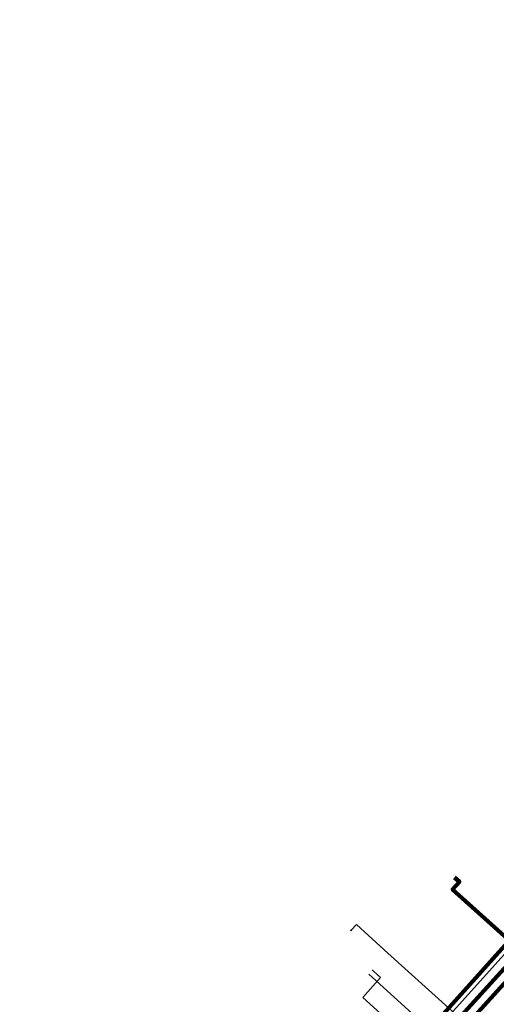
# Model space of a CAD drawing. Header units: metres. Extents: x 98902 to 136161, y 449037 to 499677.
# Tile 119 of 200: x 113513 to 113543, y 483315 to 483378. Entities that reach past the tile are written whole.
import ezdxf
from ezdxf.lldxf.tags import DXFTag

# ---------------------------------------------------------------- set-up
doc = ezdxf.new("R2010")
doc.units = ezdxf.units.M
for name, color, linetype, lineweight in [('B-WE-KL-DATA-G', 90, 'KL-DATA-N', 18), ('B-WE-KL-DATA_KABELBED-G', 90, 'Continuous', 100), ('B-WE-KL-ET_LS-G', 190, 'KL-LS-N', 18), ('B-WE-KL-ET_LS_HULPSTUK-S', 190, 'Continuous', 25), ('B-WE-KL-ET_LS_MANTELBUIS-G', 190, 'Continuous', 100), ('B-WE-KL-GAS_LD-G', 50, 'KL-GAS-LD-N', 18), ('B-WE-KL-GAS_LD_HULPSTUK-S', 50, 'Continuous', 25)]:
    doc.layers.add(name, color=color, linetype=linetype, lineweight=lineweight)
doc.styles.add('NLCS-ISO', font='NLCS-ISO.ttf')
doc.styles.get("Standard").update_dxf_attribs({"font": 'arial.ttf'})
tags = doc.linetypes.add('KL-DATA-N', pattern='A,4,-1,[101,NLCS.SHX,S=0.5,R=0,X=0,Y=0],-1,4,-1,["D",Standard,S=1,R=0,X=-0.25,Y=-0.5],-1.5', length=12.5).pattern_tags.tags
tags[18] = DXFTag(74, 10)
tags = doc.linetypes.add('KL-GAS-LD-N', pattern='A,4,-1,[69,NLCS.SHX,S=0.5,R=0,X=0,Y=0],-1,4,-1,["L",Standard,S=1,R=0,X=0.25,Y=-0.5],-2', length=13).pattern_tags.tags
tags[18] = DXFTag(74, 10)
tags = doc.linetypes.add('KL-LS-N', pattern='A,4,-1,[103,NLCS.SHX,S=0.75,R=0,X=0,Y=0],-1,4,-1,["L",Standard,S=1,R=0,X=0,Y=-0.5],-2', length=13).pattern_tags.tags
tags[18] = DXFTag(74, 10)

# ---------------------------------------------------------------- blocks, each defined once
blk = doc.blocks.new('SKL-WTB_HULP_OVERIG-SO')
at = {"color": 0, "linetype": 'ByBlock', "lineweight": 18}
for points in [[(-0.14, 0.14), (0.14, -0.14)], [(0.14, 0.14), (-0.14, -0.14)]]:
    blk.add_lwpolyline(points, dxfattribs=at)
at = {"color": 0, "linetype": 'ByBlock', "lineweight": 18, "style": 'NLCS-ISO', "flags": 1}
for tag, p in [('TYPE', (1.5, 0)), ('OMSCHRIJVING', (1.5, -3)), ('LABEL', (1.5, -1.5))]:
    blk.add_attdef(tag, p, '', height=1, dxfattribs=at)

msp = doc.modelspace()

# ---------------------------------------------------------------- linework, layer by layer
at = {"layer": 'B-WE-KL-DATA-G', "flags": 128}
for points in [[(113449.904, 483217.05), (113452.333, 483219.485), (113456.721, 483224.339), (113456.921, 483224.808), (113457.969, 483225.951), (113460.208, 483225.726), (113468.02, 483234.252), (113483.817, 483251.884), (113486.656, 483255.045), (113488.645, 483257.278), (113498.223, 483268.161), (113501.489, 483271.854), (113504.028, 483274.58), (113505.997, 483276.795), (113510.361, 483281.468), (113512.475, 483284.039), (113525.32, 483298.395), (113526.971, 483300.182), (113528.355, 483301.737), (113533.765, 483307.859), (113536.175, 483310.443), (113538.898, 483313.489), (113544.238, 483319.481), (113548.033, 483323.715), (113550.031, 483325.914), (113550.541, 483326.541), (113557.909, 483334.701), (113558.608, 483335.474), (113559.142, 483336.041), (113566.97, 483344.772), (113575.601, 483354.159), (113576.504, 483354.725), (113577.541, 483356.256), (113583.545, 483363.044), (113583.866, 483364.33), (113577.682, 483370.176), (113575.207, 483372.503), (113572.835, 483374.584), (113571.651, 483375.59), (113568.161, 483378.679), (113567.17, 483379.598), (113558.382, 483387.521), (113557.523, 483388.913), (113553.603, 483392.39), (113552.657, 483393.276), (113551.144, 483394.601), (113548.011, 483397.427), (113544.902, 483400.232), (113544.181, 483400.895), (113540.844, 483403.891), (113540.124, 483404.514), (113525.172, 483417.938)], [(113616.587, 483280.87), (113609.72, 483287.061), (113608.685, 483285.943), (113602.821, 483279.529), (113599.792, 483276.195), (113594.476, 483270.345), (113585.604, 483260.584), (113585.442, 483260.406), (113580.616, 483254.938), (113578.325, 483249.916), (113576.334, 483245.549), (113573.429, 483239.181), (113570.91, 483233.659), (113570.107, 483232.087), (113569.825, 483231.78), (113569.339, 483231.55), (113568.725, 483231.396), (113568.187, 483231.422), (113567.739, 483231.613), (113539.268, 483248.326), (113534.178, 483252.191), (113513.137, 483270.83), (113516.518, 483274.317), (113517.921, 483275.879), (113520.45, 483278.696), (113525.382, 483284.191), (113529.571, 483288.856), (113538.364, 483298.652), (113540.015, 483300.491), (113540.804, 483301.37), (113534.358, 483307.206), (113537.721, 483310.922), (113544.619, 483318.518), (113550.359, 483324.904), (113554.895, 483329.954), (113559.563, 483335.151), (113576.73, 483354.442), (113584.766, 483363.504), (113598.447, 483351.351), (113600.284, 483349.696), (113611.39, 483339.58), (113615.024, 483336.293), (113610.676, 483331.455), (113618.715, 483320.736)], [(113540.239, 483300.291), (113540.015, 483300.491), (113540.804, 483301.37), (113534.358, 483307.206), (113537.721, 483310.922), (113544.619, 483318.518), (113550.359, 483324.904), (113554.895, 483329.954), (113559.563, 483335.151), (113576.73, 483354.442), (113576.505, 483354.641)], [(113540.443, 483323.142), (113540.741, 483322.875), (113540.307, 483322.391), (113544.619, 483318.518), (113550.359, 483324.904), (113554.895, 483329.954), (113559.563, 483335.151), (113576.73, 483354.442), (113576.505, 483354.641)], [(113538.898, 483313.489), (113544.238, 483319.481)], [(113535.006, 483317.012), (113538.898, 483313.489)]]:
    msp.add_lwpolyline(points, dxfattribs=at)
at = {"layer": 'B-WE-KL-DATA_KABELBED-G', "flags": 128}
for points in [[(113512.538, 483284.348), (113513.874, 483285.86), (113525.521, 483298.754), (113525.922, 483299.197), (113534.923, 483309.161), (113539.737, 483314.49), (113548.439, 483324.209), (113551.505, 483327.634), (113553.309, 483329.649), (113556.634, 483333.362), (113562.093, 483339.459), (113562.494, 483339.907), (113563.485, 483341.014), (113579.64, 483359.379), (113582.953, 483363.145)], [(113540.443, 483323.142), (113540.741, 483322.875), (113540.307, 483322.391), (113544.619, 483318.518)], [(113537.721, 483310.922), (113544.619, 483318.518)]]:
    msp.add_lwpolyline(points, dxfattribs=at)
at = {"layer": 'B-WE-KL-ET_LS-G', "flags": 128}
for points in [[(113304.603, 483362.819), (113304.224, 483362.397), (113311.018, 483356.273), (113317.703, 483350.259), (113318.214, 483349.004), (113345.297, 483324.603), (113362.416, 483309.179), (113367.24, 483307.396), (113373.791, 483314.654), (113385.239, 483304.365), (113378.833, 483297.135), (113388.997, 483287.947), (113399.81, 483278.172), (113400.393, 483277.65), (113440.181, 483242.018), (113444.838, 483237.848), (113446.126, 483236.694), (113460.014, 483224.257), (113486.717, 483254.227), (113487.479, 483254.481), (113530.022, 483301.447), (113530.991, 483302.516), (113576.54, 483352.797), (113577.862, 483354.256), (113584.141, 483361.267), (113584.18, 483362.382), (113583.919, 483364.381), (113583.002, 483365.608), (113580.613, 483367.745), (113579.02, 483369.975), (113568.434, 483379.491), (113548.332, 483397.56), (113527.931, 483415.899), (113509.021, 483432.897)], [(113546.155, 483309.745), (113545.857, 483309.629), (113536.218, 483318.352), (113534.217, 483320.162), (113533.881, 483319.793)]]:
    msp.add_lwpolyline(points, dxfattribs=at)
at = {"layer": 'B-WE-KL-ET_LS_MANTELBUIS-G', "flags": 128}
msp.add_lwpolyline([(113577.595, 483353.958), (113531.46, 483303.035)], dxfattribs=at)
at = {"layer": 'B-WE-KL-GAS_LD-G', "flags": 128}
for points in [[(113448.364, 483218.525), (113456.365, 483227.49), (113459.718, 483224.489), (113465.054, 483230.453), (113468.055, 483233.807), (113468.243, 483234.017), (113472.013, 483238.232), (113481.482, 483249.123), (113484.63, 483252.644), (113484.82, 483252.856), (113485.364, 483253.464), (113489.565, 483258.161), (113491.035, 483259.804), (113493.944, 483263.126), (113497.261, 483266.916), (113498.047, 483267.814), (113498.524, 483268.358), (113501.484, 483271.739), (113501.748, 483272.04), (113505.372, 483276.179), (113507.596, 483278.719), (113509.311, 483280.678), (113512.333, 483284.129), (113513.6, 483285.412), (113515.464, 483287.3), (113516.088, 483287.932), (113516.712, 483288.563), (113521.091, 483292.997), (113524.413, 483296.733), (113526.008, 483298.526), (113528.519, 483301.349), (113529.132, 483302.038), (113533.745, 483307.225), (113536.759, 483310.615), (113537.107, 483311.006), (113538.227, 483312.265), (113539.998, 483314.256), (113543.583, 483318.254), (113544.577, 483319.363), (113547.846, 483323.014), (113552.276, 483327.965), (113552.713, 483328.453), (113556.846, 483333.071), (113557.355, 483333.64), (113558.698, 483335.141), (113562.265, 483339.126), (113563.748, 483340.783), (113579.89, 483359.134), (113580.804, 483360.06)], [(113535.235, 483317.266), (113535.606, 483316.93)], [(113535.606, 483316.93), (113535.754, 483316.796), (113534.614, 483315.536), (113538.227, 483312.265)]]:
    msp.add_lwpolyline(points, dxfattribs=at)

# ---------------------------------------------------------------- block references
at = {"layer": 'B-WE-KL-ET_LS_HULPSTUK-S', "xscale": 0.2, "yscale": 0.2, "zscale": 0.2}
msp.add_blockref('SKL-WTB_HULP_OVERIG-SO', (113533.881, 483319.793), dxfattribs=at)
at = {"layer": 'B-WE-KL-GAS_LD_HULPSTUK-S', "xscale": 0.2, "yscale": 0.2, "zscale": 0.2}
for p in [(113535.235, 483317.266), (113535.606, 483316.93)]:
    msp.add_blockref('SKL-WTB_HULP_OVERIG-SO', p, dxfattribs=at)

doc.saveas('drawing.dxf')
